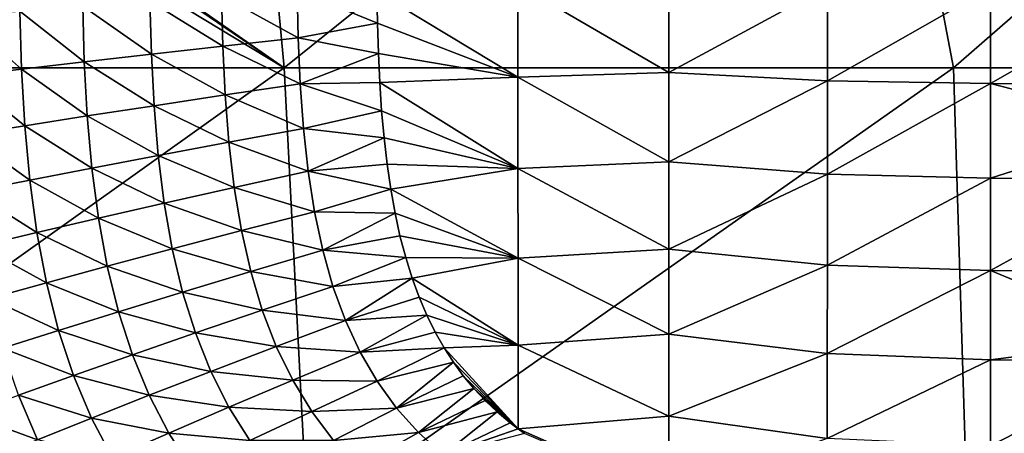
# Model space of a CAD drawing. Header units: metres. Extents: x -105 to 105, y -68 to 103.
# Tile 12 of 256: x -99 to -87, y 46 to 51. Entities that reach past the tile are written whole.
import ezdxf

# ---------------------------------------------------------------- set-up
doc = ezdxf.new("R2010")
doc.units = ezdxf.units.M
doc.layers.add('solid_FIT-BATH-150_SW0001', color=7, linetype='CONTINUOUS')

msp = doc.modelspace()

# ---------------------------------------------------------------- linework, layer by layer
at = {"layer": 'solid_FIT-BATH-150_SW0001'}
for points in [[(-103.396881, 55.782887, 16.676146), (-103.400757, 55.656761, 16.67799), (-95.553635, 50.324783, 16.629944)], [(-96.062553, 55.791527, 16.580246), (-103.396881, 55.782887, 16.676146), (-95.553635, 50.324783, 16.629944)], [(-88.729286, 55.796627, 16.497969), (-96.062553, 55.791527, 16.580246), (-95.553635, 50.324783, 16.629944)], [(-88.729286, 55.796627, 16.497969), (-95.553635, 50.324783, 16.629944), (-87.68821, 50.324085, 16.53097)], [(-81.396019, 55.800949, 16.428228), (-88.729286, 55.796627, 16.497969), (-87.68821, 50.324085, 16.53097)], [(-81.396019, 55.800949, 16.428228), (-87.68821, 50.324085, 16.53097), (-79.822777, 50.323502, 16.448248)], [(-103.400757, 55.656761, 16.67799), (-103.413673, 55.069405, 16.686417), (-95.553635, 50.324783, 16.629944)], [(-103.413673, 55.069405, 16.686417), (-103.419197, 50.32597, 16.74663), (-95.553635, 50.324783, 16.629944)], [(-92.806007, 50.215725, -19.680256), (-94.464455, 51.218273, -19.496273), (-92.806099, 51.302418, -19.684792)], [(-92.806099, 51.302418, -19.684792), (-91.031715, 51.330063, -19.836222), (-91.031731, 50.270584, -19.832005)], [(-92.806007, 50.215725, -19.680256), (-92.806099, 51.302418, -19.684792), (-91.031731, 50.270584, -19.832005)], [(-91.031731, 50.270584, -19.832005), (-91.031715, 51.330063, -19.836222), (-89.170364, 51.280716, -19.962456)], [(-91.031731, 50.270584, -19.832005), (-89.170364, 51.280716, -19.962456), (-89.170425, 50.172691, -19.957708)], [(-89.170425, 50.172691, -19.957708), (-89.170364, 51.280716, -19.962456), (-87.253685, 51.264275, -20.072798)], [(-89.170425, 50.172691, -19.957708), (-87.253685, 51.264275, -20.072798), (-87.253738, 50.140099, -20.068024)], [(-87.253738, 50.140099, -20.068024), (-87.253685, 51.264275, -20.072798), (-85.322723, 51.244469, -20.175356)], [(-96.288437, 51.172844, -19.202084), (-96.273788, 50.581295, -19.203182), (-97.128838, 51.109051, -19.019146)], [(-96.288437, 51.172844, -19.202084), (-95.3993, 51.238636, -19.360277), (-95.386917, 50.679314, -19.360773)], [(-96.288437, 51.172844, -19.202084), (-95.386917, 50.679314, -19.360773), (-96.273788, 50.581295, -19.203182)], [(-95.3993, 51.238636, -19.360277), (-94.464455, 51.218273, -19.496273), (-94.457314, 50.850361, -19.496279)], [(-95.386917, 50.679314, -19.360773), (-95.3993, 51.238636, -19.360277), (-94.457314, 50.850361, -19.496279)], [(-92.806007, 50.215725, -19.680256), (-94.457314, 50.850361, -19.496279), (-94.464455, 51.218273, -19.496273)], [(-87.253738, 50.140099, -20.068024), (-85.322723, 51.244469, -20.175356), (-85.322723, 50.124306, -20.17074)], [(-97.919174, 51.04797, -18.807785), (-97.90036, 50.395329, -18.81016), (-98.658516, 50.989902, -18.564232)], [(-97.128838, 51.109051, -19.019146), (-97.111977, 50.486282, -19.020895), (-97.919174, 51.04797, -18.807785)], [(-97.111977, 50.486282, -19.020895), (-97.90036, 50.395329, -18.81016), (-97.919174, 51.04797, -18.807785)], [(-96.273788, 50.581295, -19.203182), (-97.111977, 50.486282, -19.020895), (-97.128838, 51.109051, -19.019146)], [(-98.658516, 50.989902, -18.564232), (-98.638077, 50.308849, -18.567171), (-99.346268, 50.934895, -18.284739)], [(-98.638077, 50.308849, -18.567171), (-99.324478, 50.226898, -18.28816), (-99.346268, 50.934895, -18.284739)], [(-97.90036, 50.395329, -18.81016), (-98.638077, 50.308849, -18.567171), (-98.658516, 50.989902, -18.564232)], [(-95.386917, 50.679314, -19.360773), (-94.457314, 50.850361, -19.496279), (-94.446068, 50.495422, -19.496317)], [(-92.806007, 50.215725, -19.680256), (-94.446068, 50.495422, -19.496317), (-94.457314, 50.850361, -19.496279)], [(-96.273788, 50.581295, -19.203182), (-95.386917, 50.679314, -19.360773), (-95.363495, 50.136612, -19.361692)], [(-95.363495, 50.136612, -19.361692), (-95.386917, 50.679314, -19.360773), (-94.446068, 50.495422, -19.496317)], [(-96.273788, 50.581295, -19.203182), (-96.246498, 50.006943, -19.205095), (-97.111977, 50.486282, -19.020895)], [(-96.273788, 50.581295, -19.203182), (-95.363495, 50.136612, -19.361692), (-96.246498, 50.006943, -19.205095)], [(-97.111977, 50.486282, -19.020895), (-97.080986, 49.881294, -19.023844), (-97.90036, 50.395329, -18.81016)], [(-96.246498, 50.006943, -19.205095), (-97.080986, 49.881294, -19.023844), (-97.111977, 50.486282, -19.020895)], [(-95.363495, 50.136612, -19.361692), (-94.446068, 50.495422, -19.496317), (-94.429771, 50.152149, -19.49641)], [(-92.806007, 50.215725, -19.680256), (-94.429771, 50.152149, -19.49641), (-94.446068, 50.495422, -19.496317)], [(-95.553635, 50.324783, 16.629944), (-103.419197, 50.32597, 16.74663), (-103.038216, 44.994091, 16.791105)], [(-95.553635, 50.324783, 16.629944), (-103.038216, 44.994091, 16.791105), (-95.280121, 44.993069, 16.665369)], [(-97.90036, 50.395329, -18.81016), (-97.866043, 49.761036, -18.8141), (-98.638077, 50.308849, -18.567171)], [(-97.080986, 49.881294, -19.023844), (-97.866043, 49.761036, -18.8141), (-97.90036, 50.395329, -18.81016)], [(-87.68821, 50.324085, 16.53097), (-95.553635, 50.324783, 16.629944), (-95.280121, 44.993069, 16.665369)], [(-87.68821, 50.324085, 16.53097), (-95.280121, 44.993069, 16.665369), (-87.524567, 44.988045, 16.558592)], [(-79.822777, 50.323502, 16.448248), (-87.68821, 50.324085, 16.53097), (-87.524567, 44.988045, 16.558592)], [(-79.822777, 50.323502, 16.448248), (-87.524567, 44.988045, 16.558592), (-79.769012, 44.983837, 16.469154)], [(-98.638077, 50.308849, -18.567171), (-98.600861, 49.646675, -18.572004), (-99.324478, 50.226898, -18.28816)], [(-98.600861, 49.646675, -18.572004), (-99.284775, 49.538231, -18.293762), (-99.324478, 50.226898, -18.28816)], [(-97.866043, 49.761036, -18.8141), (-98.600861, 49.646675, -18.572004), (-98.638077, 50.308849, -18.567171)], [(-92.805763, 49.142509, -19.667765), (-94.429771, 50.152149, -19.49641), (-92.806007, 50.215725, -19.680256)], [(-92.806007, 50.215725, -19.680256), (-91.031731, 50.270584, -19.832005), (-91.031784, 49.223469, -19.820267)], [(-92.805763, 49.142509, -19.667765), (-92.806007, 50.215725, -19.680256), (-91.031784, 49.223469, -19.820267)], [(-91.031784, 49.223469, -19.820267), (-91.031731, 50.270584, -19.832005), (-89.170425, 50.172691, -19.957708)], [(-96.246498, 50.006943, -19.205095), (-95.363495, 50.136612, -19.361692), (-95.325607, 49.613827, -19.363165)], [(-95.363495, 50.136612, -19.361692), (-94.429771, 50.152149, -19.49641), (-94.4076, 49.820751, -19.49658)], [(-95.325607, 49.613827, -19.363165), (-95.363495, 50.136612, -19.361692), (-94.4076, 49.820751, -19.49658)], [(-92.805763, 49.142509, -19.667765), (-94.4076, 49.820751, -19.49658), (-94.429771, 50.152149, -19.49641)], [(-91.031784, 49.223469, -19.820267), (-89.170425, 50.172691, -19.957708), (-89.170609, 49.079063, -19.944376)], [(-89.170609, 49.079063, -19.944376), (-89.170425, 50.172691, -19.957708), (-87.253738, 50.140099, -20.068024)], [(-89.170609, 49.079063, -19.944376), (-87.253738, 50.140099, -20.068024), (-87.253899, 49.031029, -20.054493)], [(-87.253899, 49.031029, -20.054493), (-87.253738, 50.140099, -20.068024), (-85.322723, 49.646011, -20.166407)], [(-87.253738, 50.140099, -20.068024), (-85.322723, 50.124306, -20.17074), (-85.322723, 49.646011, -20.166407)], [(-96.246498, 50.006943, -19.205095), (-96.202782, 49.453171, -19.208021), (-97.080986, 49.881294, -19.023844)], [(-96.246498, 50.006943, -19.205095), (-95.325607, 49.613827, -19.363165), (-96.202782, 49.453171, -19.208021)], [(-97.080986, 49.881294, -19.023844), (-97.031738, 49.297569, -19.028263), (-97.866043, 49.761036, -18.8141)], [(-96.202782, 49.453171, -19.208021), (-97.031738, 49.297569, -19.028263), (-97.080986, 49.881294, -19.023844)], [(-97.866043, 49.761036, -18.8141), (-97.811745, 49.14867, -18.819935), (-98.600861, 49.646675, -18.572004)], [(-97.031738, 49.297569, -19.028263), (-97.811745, 49.14867, -18.819935), (-97.866043, 49.761036, -18.8141)], [(-95.325607, 49.613827, -19.363165), (-94.4076, 49.820751, -19.49658), (-94.379059, 49.502068, -19.496857)], [(-92.805763, 49.142509, -19.667765), (-94.379059, 49.502068, -19.496857), (-94.4076, 49.820751, -19.49658)], [(-98.600861, 49.646675, -18.572004), (-98.542061, 49.00703, -18.579115), (-99.284775, 49.538231, -18.293762)], [(-97.811745, 49.14867, -18.819935), (-98.542061, 49.00703, -18.579115), (-98.600861, 49.646675, -18.572004)], [(-87.253899, 49.031029, -20.054493), (-85.322723, 49.646011, -20.166407), (-85.322723, 49.011311, -20.157541)], [(-98.542061, 49.00703, -18.579115), (-99.222008, 48.872593, -18.301973), (-99.284775, 49.538231, -18.293762)], [(-96.202782, 49.453171, -19.208021), (-95.325607, 49.613827, -19.363165), (-95.270576, 49.113087, -19.365292)], [(-95.270576, 49.113087, -19.365292), (-95.325607, 49.613827, -19.363165), (-94.379059, 49.502068, -19.496857)], [(-96.202782, 49.453171, -19.208021), (-96.139717, 48.922184, -19.212051), (-97.031738, 49.297569, -19.028263)], [(-96.202782, 49.453171, -19.208021), (-95.270576, 49.113087, -19.365292), (-96.139717, 48.922184, -19.212051)], [(-95.270576, 49.113087, -19.365292), (-94.379059, 49.502068, -19.496857), (-94.343666, 49.195843, -19.497278)], [(-92.805763, 49.142509, -19.667765), (-94.343666, 49.195843, -19.497278), (-94.379059, 49.502068, -19.496857)], [(-97.031738, 49.297569, -19.028263), (-96.961105, 48.737366, -19.034233), (-97.811745, 49.14867, -18.819935)], [(-96.139717, 48.922184, -19.212051), (-96.961105, 48.737366, -19.034233), (-97.031738, 49.297569, -19.028263)], [(-95.270576, 49.113087, -19.365292), (-94.343666, 49.195843, -19.497278), (-94.300911, 48.901897, -19.497881)], [(-92.805763, 49.142509, -19.667765), (-94.300911, 48.901897, -19.497881), (-94.343666, 49.195843, -19.497278)], [(-92.805763, 49.142509, -19.667765), (-91.031784, 49.223469, -19.820267), (-91.031898, 48.19717, -19.797163)], [(-91.031898, 48.19717, -19.797163), (-91.031784, 49.223469, -19.820267), (-89.170609, 49.079063, -19.944376)], [(-97.811745, 49.14867, -18.819935), (-97.734146, 48.560547, -18.827745), (-98.542061, 49.00703, -18.579115)], [(-96.961105, 48.737366, -19.034233), (-97.734146, 48.560547, -18.827745), (-97.811745, 49.14867, -18.819935)], [(-96.139717, 48.922184, -19.212051), (-95.270576, 49.113087, -19.365292), (-95.196075, 48.635941, -19.36816)], [(-95.196075, 48.635941, -19.36816), (-95.270576, 49.113087, -19.365292), (-94.300911, 48.901897, -19.497881)], [(-92.805298, 48.091904, -19.643295), (-94.300911, 48.901897, -19.497881), (-92.805763, 49.142509, -19.667765)], [(-92.805298, 48.091904, -19.643295), (-92.805763, 49.142509, -19.667765), (-91.031898, 48.19717, -19.797163)], [(-91.031898, 48.19717, -19.797163), (-89.170609, 49.079063, -19.944376), (-89.17099, 48.00951, -19.918034)], [(-89.17099, 48.00951, -19.918034), (-89.170609, 49.079063, -19.944376), (-87.253899, 49.031029, -20.054493)], [(-98.542061, 49.00703, -18.579115), (-98.458168, 48.392288, -18.588589), (-99.222008, 48.872593, -18.301973)], [(-97.734146, 48.560547, -18.827745), (-98.458168, 48.392288, -18.588589), (-98.542061, 49.00703, -18.579115)], [(-89.17099, 48.00951, -19.918034), (-87.253899, 49.031029, -20.054493), (-87.254219, 47.947182, -20.027645)], [(-87.254219, 47.947182, -20.027645), (-87.253899, 49.031029, -20.054493), (-85.322723, 49.011311, -20.157541)], [(-87.254219, 47.947182, -20.027645), (-85.322723, 49.011311, -20.157541), (-85.322723, 47.926163, -20.131361)], [(-98.458168, 48.392288, -18.588589), (-99.132484, 48.232418, -18.312893), (-99.222008, 48.872593, -18.301973)], [(-96.139717, 48.922184, -19.212051), (-96.054848, 48.415569, -19.217224), (-96.961105, 48.737366, -19.034233)], [(-96.139717, 48.922184, -19.212051), (-95.196075, 48.635941, -19.36816), (-96.054848, 48.415569, -19.217224)], [(-95.196075, 48.635941, -19.36816), (-94.300911, 48.901897, -19.497881), (-94.250397, 48.6208, -19.498701)], [(-92.805298, 48.091904, -19.643295), (-94.250397, 48.6208, -19.498701), (-94.300911, 48.901897, -19.497881)], [(-96.961105, 48.737366, -19.034233), (-96.866501, 48.202328, -19.041742), (-97.734146, 48.560547, -18.827745)], [(-96.054848, 48.415569, -19.217224), (-96.866501, 48.202328, -19.041742), (-96.961105, 48.737366, -19.034233)], [(-96.054848, 48.415569, -19.217224), (-95.196075, 48.635941, -19.36816), (-95.0998, 48.183926, -19.371864)], [(-95.0998, 48.183926, -19.371864), (-95.196075, 48.635941, -19.36816), (-94.250397, 48.6208, -19.498701)], [(-95.0998, 48.183926, -19.371864), (-94.250397, 48.6208, -19.498701), (-94.191895, 48.353344, -19.499767)], [(-92.805298, 48.091904, -19.643295), (-94.191895, 48.353344, -19.499767), (-94.250397, 48.6208, -19.498701)], [(-97.734146, 48.560547, -18.827745), (-97.630539, 47.998352, -18.837482), (-98.458168, 48.392288, -18.588589)], [(-96.866501, 48.202328, -19.041742), (-97.630539, 47.998352, -18.837482), (-97.734146, 48.560547, -18.827745)], [(-98.458168, 48.392288, -18.588589), (-98.346336, 47.804184, -18.600359), (-99.132484, 48.232418, -18.312893)], [(-97.630539, 47.998352, -18.837482), (-98.346336, 47.804184, -18.600359), (-98.458168, 48.392288, -18.588589)], [(-96.054848, 48.415569, -19.217224), (-95.945724, 47.934921, -19.22357), (-96.866501, 48.202328, -19.041742)], [(-96.054848, 48.415569, -19.217224), (-95.0998, 48.183926, -19.371864), (-95.945724, 47.934921, -19.22357)], [(-95.0998, 48.183926, -19.371864), (-94.191895, 48.353344, -19.499767), (-94.124992, 48.099171, -19.501114)], [(-92.805298, 48.091904, -19.643295), (-94.124992, 48.099171, -19.501114), (-94.191895, 48.353344, -19.499767)], [(-98.346336, 47.804184, -18.600359), (-99.013237, 47.619476, -18.326447), (-99.132484, 48.232418, -18.312893)], [(-96.866501, 48.202328, -19.041742), (-96.745346, 47.694077, -19.050776), (-97.630539, 47.998352, -18.837482)], [(-95.945724, 47.934921, -19.22357), (-96.745346, 47.694077, -19.050776), (-96.866501, 48.202328, -19.041742)], [(-95.945724, 47.934921, -19.22357), (-95.0998, 48.183926, -19.371864), (-94.979485, 47.758553, -19.37649)], [(-94.979485, 47.758553, -19.37649), (-95.0998, 48.183926, -19.371864), (-94.124992, 48.099171, -19.501114)], [(-92.805298, 48.091904, -19.643295), (-91.031898, 48.19717, -19.797163), (-91.032097, 47.199791, -19.758802)], [(-91.032097, 47.199791, -19.758802), (-91.031898, 48.19717, -19.797163), (-89.17099, 48.00951, -19.918034)], [(-94.979485, 47.758553, -19.37649), (-94.124992, 48.099171, -19.501114), (-94.049652, 47.858559, -19.502768)], [(-92.805298, 48.091904, -19.643295), (-94.049652, 47.858559, -19.502768), (-94.124992, 48.099171, -19.501114)], [(-92.804535, 47.072475, -19.602737), (-94.049652, 47.858559, -19.502768), (-92.805298, 48.091904, -19.643295)], [(-92.804535, 47.072475, -19.602737), (-92.805298, 48.091904, -19.643295), (-91.032097, 47.199791, -19.758802)], [(-91.032097, 47.199791, -19.758802), (-89.17099, 48.00951, -19.918034), (-89.171631, 46.973, -19.874155)], [(-89.171631, 46.973, -19.874155), (-89.17099, 48.00951, -19.918034), (-87.254219, 47.947182, -20.027645)], [(-97.630539, 47.998352, -18.837482), (-97.498207, 47.46376, -18.849096), (-98.346336, 47.804184, -18.600359)], [(-96.745346, 47.694077, -19.050776), (-97.498207, 47.46376, -18.849096), (-97.630539, 47.998352, -18.837482)], [(-95.945724, 47.934921, -19.22357), (-95.809937, 47.481789, -19.231125), (-96.745346, 47.694077, -19.050776)], [(-95.945724, 47.934921, -19.22357), (-94.979485, 47.758553, -19.37649), (-95.809937, 47.481789, -19.231125)], [(-89.171631, 46.973, -19.874155), (-87.254219, 47.947182, -20.027645), (-87.254761, 46.897762, -19.98278)], [(-87.254761, 46.897762, -19.98278), (-87.254219, 47.947182, -20.027645), (-85.322723, 47.150345, -20.101158)], [(-87.254219, 47.947182, -20.027645), (-85.322723, 47.926163, -20.131361), (-85.322723, 47.150345, -20.101158)], [(-98.346336, 47.804184, -18.600359), (-98.203735, 47.244442, -18.614355), (-99.013237, 47.619476, -18.326447)], [(-97.498207, 47.46376, -18.849096), (-98.203735, 47.244442, -18.614355), (-98.346336, 47.804184, -18.600359)], [(-94.833473, 47.360638, -19.382111), (-94.979485, 47.758553, -19.37649), (-94.049652, 47.858559, -19.502768)], [(-94.833473, 47.360638, -19.382111), (-94.049652, 47.858559, -19.502768), (-93.966568, 47.632832, -19.504736)], [(-92.804535, 47.072475, -19.602737), (-93.966568, 47.632832, -19.504736), (-94.049652, 47.858559, -19.502768)], [(-96.745346, 47.694077, -19.050776), (-96.595085, 47.214214, -19.061319), (-97.498207, 47.46376, -18.849096)], [(-95.809937, 47.481789, -19.231125), (-96.595085, 47.214214, -19.061319), (-96.745346, 47.694077, -19.050776)], [(-95.809937, 47.481789, -19.231125), (-94.979485, 47.758553, -19.37649), (-94.833473, 47.360638, -19.382111)], [(-98.203735, 47.244442, -18.614355), (-98.861313, 47.035538, -18.342558), (-99.013237, 47.619476, -18.326447)], [(-94.833473, 47.360638, -19.382111), (-93.966568, 47.632832, -19.504736), (-93.876228, 47.421921, -19.507032)], [(-92.804535, 47.072475, -19.602737), (-93.876228, 47.421921, -19.507032), (-93.966568, 47.632832, -19.504736)], [(-97.498207, 47.46376, -18.849096), (-97.33448, 46.958412, -18.862537), (-98.203735, 47.244442, -18.614355)], [(-96.595085, 47.214214, -19.061319), (-97.33448, 46.958412, -18.862537), (-97.498207, 47.46376, -18.849096)], [(-95.809937, 47.481789, -19.231125), (-95.645782, 47.057018, -19.239876), (-96.595085, 47.214214, -19.061319)], [(-95.809937, 47.481789, -19.231125), (-94.833473, 47.360638, -19.382111), (-95.645782, 47.057018, -19.239876)], [(-95.645782, 47.057018, -19.239876), (-94.833473, 47.360638, -19.382111), (-94.660736, 46.990307, -19.388781)], [(-94.660736, 46.990307, -19.388781), (-94.833473, 47.360638, -19.382111), (-93.876228, 47.421921, -19.507032)], [(-94.660736, 46.990307, -19.388781), (-93.876228, 47.421921, -19.507032), (-93.778725, 47.224728, -19.50967)], [(-92.804535, 47.072475, -19.602737), (-93.778725, 47.224728, -19.50967), (-93.876228, 47.421921, -19.507032)], [(-98.203735, 47.244442, -18.614355), (-98.027573, 46.714741, -18.630507), (-98.861313, 47.035538, -18.342558)], [(-97.33448, 46.958412, -18.862537), (-98.027573, 46.714741, -18.630507), (-98.203735, 47.244442, -18.614355)], [(-96.595085, 47.214214, -19.061319), (-96.413986, 46.763607, -19.073286), (-97.33448, 46.958412, -18.862537)], [(-95.645782, 47.057018, -19.239876), (-96.413986, 46.763607, -19.073286), (-96.595085, 47.214214, -19.061319)], [(-94.660736, 46.990307, -19.388781), (-93.778725, 47.224728, -19.50967), (-93.674385, 47.04081, -19.512663)], [(-92.804535, 47.072475, -19.602737), (-93.674385, 47.04081, -19.512663), (-93.778725, 47.224728, -19.50967)], [(-92.804535, 47.072475, -19.602737), (-91.032097, 47.199791, -19.758802), (-91.032425, 46.23703, -19.700974)], [(-91.032425, 46.23703, -19.700974), (-91.032097, 47.199791, -19.758802), (-89.171631, 46.973, -19.874155)], [(-87.254761, 46.897762, -19.98278), (-85.322723, 47.150345, -20.101158), (-85.322723, 46.880157, -20.087767)], [(-98.027573, 46.714741, -18.630507), (-98.673782, 46.482338, -18.361151), (-98.861313, 47.035538, -18.342558)], [(-95.645782, 47.057018, -19.239876), (-95.452286, 46.66074, -19.249777), (-96.413986, 46.763607, -19.073286)], [(-95.645782, 47.057018, -19.239876), (-94.660736, 46.990307, -19.388781), (-95.452286, 46.66074, -19.249777)], [(-95.452286, 46.66074, -19.249777), (-94.660736, 46.990307, -19.388781), (-94.460297, 46.647652, -19.396555)], [(-94.460297, 46.647652, -19.396555), (-94.660736, 46.990307, -19.388781), (-93.674385, 47.04081, -19.512663)], [(-94.460297, 46.647652, -19.396555), (-93.674385, 47.04081, -19.512663), (-93.564369, 46.870853, -19.515987)], [(-92.804535, 47.072475, -19.602737), (-92.804985, 46.089161, -19.542522), (-93.674385, 47.04081, -19.512663)], [(-93.674385, 47.04081, -19.512663), (-92.804985, 46.089161, -19.542522), (-93.564369, 46.870853, -19.515987)], [(-92.804535, 47.072475, -19.602737), (-91.032425, 46.23703, -19.700974), (-92.804985, 46.089161, -19.542522)], [(-91.032425, 46.23703, -19.700974), (-89.171631, 46.973, -19.874155), (-89.172615, 45.975658, -19.807827)], [(-89.172615, 45.975658, -19.807827), (-89.171631, 46.973, -19.874155), (-87.254761, 46.897762, -19.98278)], [(-97.33448, 46.958412, -18.862537), (-97.137566, 46.483204, -18.877663), (-98.027573, 46.714741, -18.630507)], [(-96.413986, 46.763607, -19.073286), (-97.137566, 46.483204, -18.877663), (-97.33448, 46.958412, -18.862537)], [(-94.231171, 46.332767, -19.405485), (-94.460297, 46.647652, -19.396555), (-93.564369, 46.870853, -19.515987)], [(-94.231171, 46.332767, -19.405485), (-93.564369, 46.870853, -19.515987), (-93.448318, 46.712955, -19.519663)], [(-93.564369, 46.870853, -19.515987), (-92.804985, 46.089161, -19.542522), (-93.448318, 46.712955, -19.519663)], [(-89.172615, 45.975658, -19.807827), (-87.254761, 46.897762, -19.98278), (-87.255585, 45.888988, -19.914711)], [(-87.255585, 45.888988, -19.914711), (-87.254761, 46.897762, -19.98278), (-85.322723, 46.880157, -20.087767)], [(-87.255585, 45.888988, -19.914711), (-85.322723, 46.880157, -20.087767), (-85.322723, 45.865143, -20.02072)], [(-96.413986, 46.763607, -19.073286), (-96.201103, 46.342396, -19.086529), (-97.137566, 46.483204, -18.877663)], [(-95.452286, 46.66074, -19.249777), (-96.201103, 46.342396, -19.086529), (-96.413986, 46.763607, -19.073286)], [(-98.027573, 46.714741, -18.630507), (-97.81601, 46.216015, -18.648628), (-98.673782, 46.482338, -18.361151)], [(-97.137566, 46.483204, -18.877663), (-97.81601, 46.216015, -18.648628), (-98.027573, 46.714741, -18.630507)], [(-95.452286, 46.66074, -19.249777), (-95.228523, 46.29306, -19.260771), (-96.201103, 46.342396, -19.086529)], [(-95.452286, 46.66074, -19.249777), (-94.460297, 46.647652, -19.396555), (-95.228523, 46.29306, -19.260771)], [(-95.228523, 46.29306, -19.260771), (-94.460297, 46.647652, -19.396555), (-94.231171, 46.332767, -19.405485)], [(-94.231171, 46.332767, -19.405485), (-93.448318, 46.712955, -19.519663), (-93.323853, 46.563263, -19.523779)], [(-93.448318, 46.712955, -19.519663), (-92.804985, 46.089161, -19.542522), (-93.323853, 46.563263, -19.523779)], [(-93.972801, 46.045422, -19.415621), (-94.231171, 46.332767, -19.405485), (-93.323853, 46.563263, -19.523779)], [(-93.972801, 46.045422, -19.415621), (-93.323853, 46.563263, -19.523779), (-93.190971, 46.421608, -19.528349)], [(-93.323853, 46.563263, -19.523779), (-92.804985, 46.089161, -19.542522), (-93.190971, 46.421608, -19.528349)], [(-98.673782, 46.482338, -18.361151), (-98.448799, 45.960831, -18.38201), (-99.272858, 46.260189, -18.050488)], [(-97.81601, 46.216015, -18.648628), (-98.448799, 45.960831, -18.38201), (-98.673782, 46.482338, -18.361151)], [(-97.137566, 46.483204, -18.877663), (-96.906578, 46.038273, -18.894239), (-97.81601, 46.216015, -18.648628)], [(-96.201103, 46.342396, -19.086529), (-96.906578, 46.038273, -18.894239), (-97.137566, 46.483204, -18.877663)], [(-93.972801, 46.045422, -19.415621), (-93.190971, 46.421608, -19.528349), (-93.049706, 46.287884, -19.533388)], [(-93.190971, 46.421608, -19.528349), (-92.804985, 46.089161, -19.542522), (-93.049706, 46.287884, -19.533388)], [(-96.201103, 46.342396, -19.086529), (-95.955559, 45.950672, -19.100895), (-96.906578, 46.038273, -18.894239)], [(-95.228523, 46.29306, -19.260771), (-95.955559, 45.950672, -19.100895), (-96.201103, 46.342396, -19.086529)], [(-95.228523, 46.29306, -19.260771), (-94.973549, 45.954075, -19.272806), (-95.955559, 45.950672, -19.100895)], [(-95.228523, 46.29306, -19.260771), (-94.231171, 46.332767, -19.405485), (-94.973549, 45.954075, -19.272806)], [(-94.973549, 45.954075, -19.272806), (-94.231171, 46.332767, -19.405485), (-93.972801, 46.045422, -19.415621)], [(-93.685539, 45.784752, -19.426985), (-93.972801, 46.045422, -19.415621), (-93.049706, 46.287884, -19.533388)], [(-93.685539, 45.784752, -19.426985), (-93.049706, 46.287884, -19.533388), (-92.896721, 46.159317, -19.539042)], [(-93.049706, 46.287884, -19.533388), (-92.804985, 46.089161, -19.542522), (-92.896721, 46.159317, -19.539042)], [(-98.448799, 45.960831, -18.38201), (-99.035721, 45.71637, -18.07373), (-99.272858, 46.260189, -18.050488)], [(-97.81601, 46.216015, -18.648628), (-97.568207, 45.748413, -18.668423), (-98.448799, 45.960831, -18.38201)], [(-96.906578, 46.038273, -18.894239), (-97.568207, 45.748413, -18.668423), (-97.81601, 46.216015, -18.648628)], [(-93.685539, 45.784752, -19.426985), (-92.896721, 46.159317, -19.539042), (-92.804985, 46.089161, -19.542522)], [(-91.032425, 46.23703, -19.700974), (-91.034531, 45.312569, -19.619669), (-92.804985, 46.089161, -19.542522)], [(-91.032425, 46.23703, -19.700974), (-89.172615, 45.975658, -19.807827), (-91.034531, 45.312569, -19.619669)], [(-94.973549, 45.954075, -19.272806), (-93.972801, 46.045422, -19.415621), (-94.686928, 45.643547, -19.285833)], [(-94.686928, 45.643547, -19.285833), (-93.972801, 46.045422, -19.415621), (-93.685539, 45.784752, -19.426985)], [(-93.685539, 45.784752, -19.426985), (-92.804985, 46.089161, -19.542522), (-92.730537, 46.03561, -19.545395)], [(-92.804985, 46.089161, -19.542522), (-91.034531, 45.312569, -19.619669), (-92.730537, 46.03561, -19.545395)], [(-96.906578, 46.038273, -18.894239), (-96.640663, 45.623726, -18.912031), (-97.568207, 45.748413, -18.668423)], [(-95.955559, 45.950672, -19.100895), (-96.640663, 45.623726, -18.912031), (-96.906578, 46.038273, -18.894239)]]:
    msp.add_3dface(points, dxfattribs=at)

doc.saveas('drawing.dxf')
